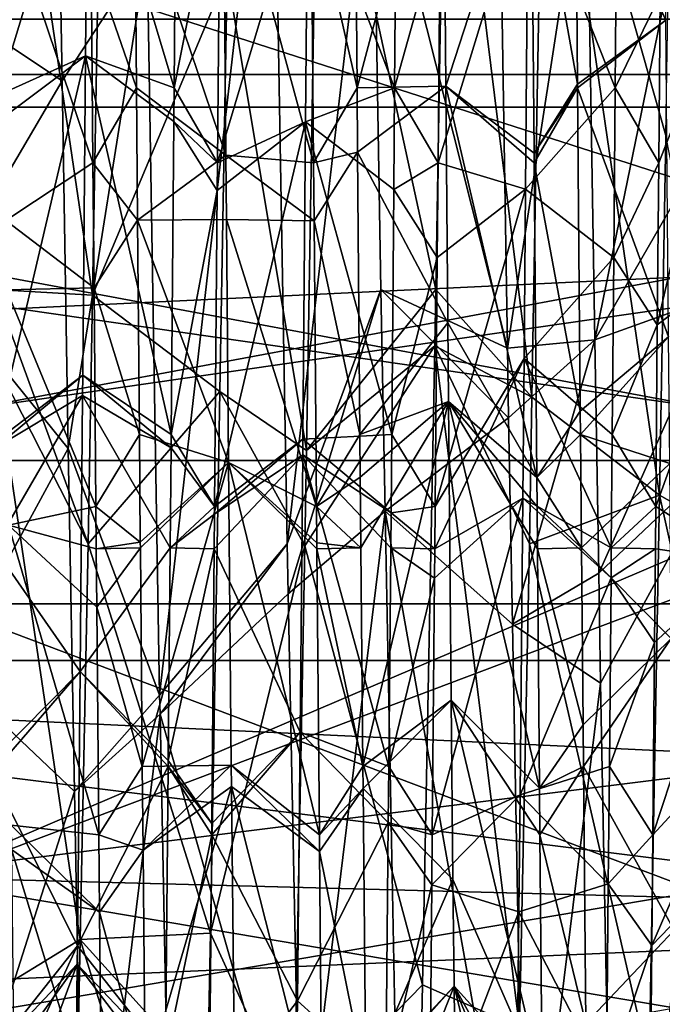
# Model space of a CAD drawing. Extents: x 0 to 200, y 18 to 95.
# Tile 82 of 256: x 72.37 to 73.83, y 40.99 to 43.23. Entities that reach past the tile are written whole.
import ezdxf

# ---------------------------------------------------------------- set-up
doc = ezdxf.new("R2010")
doc.units = 0

msp = doc.modelspace()

# ---------------------------------------------------------------- linework, layer by layer
for points in [[(68.999992, 47.227016, 262.75), (76.999992, 43.102016, 263.855286), (68.999992, 43.102016, 263.855286)], [(68.999992, 47.227016, 262.75), (76.999992, 47.227016, 262.75), (76.999992, 43.102016, 263.855286)], [(76.999992, 47.227016, 279.25), (68.999992, 47.227016, 279.25), (68.999992, 43.102016, 278.144714)], [(76.999992, 43.102016, 278.144714), (76.999992, 47.227016, 279.25), (68.999992, 43.102016, 278.144714)], [(117.93441, 44.638824, 282.572418), (34.840733, 44.638824, 282.572418), (35.839737, 42.227016, 281.573425)], [(116.93541, 42.227016, 281.573425), (117.93441, 44.638824, 282.572418), (35.839737, 42.227016, 281.573425)], [(54.159252, 44.638824, 263.253906), (99.614899, 42.227016, 264.25293), (53.160252, 42.227016, 264.25293)], [(54.159252, 44.638824, 263.253906), (98.615891, 44.638824, 263.253906), (99.614899, 42.227016, 264.25293)], [(74.999992, 44.326035, 260.762146), (69.499992, 44.268314, 260.509247), (74.999992, 42.497684, 261.179443)], [(69.499992, 44.268314, 281.490784), (74.999992, 44.326035, 281.237854), (74.999992, 42.497684, 280.820557)], [(76.999992, 43.027798, 263.898651), (69.199997, 44.271152, 263.297699), (69.199997, 43.027798, 263.898651)], [(76.999992, 44.271152, 263.297699), (69.199997, 44.271152, 263.297699), (76.999992, 43.027798, 263.898651)], [(69.199997, 44.271152, 278.702301), (76.999992, 44.271152, 278.702301), (69.199997, 43.027798, 278.101349)], [(76.999992, 44.271152, 278.702301), (76.999992, 43.027798, 278.101349), (69.199997, 43.027798, 278.101349)], [(74.999992, 42.497684, 261.179443), (69.499992, 44.268314, 260.509247), (69.499992, 40.148029, 262.711578)], [(69.499992, 44.268314, 281.490784), (74.999992, 42.497684, 280.820557), (69.499992, 40.148029, 279.288422)], [(66.999992, 44.077702, 257.358826), (96.55484, 44.0602, 257.40918), (66.999992, 39.196945, 259.53186)], [(122.799995, 41.532703, 283.789642), (66.999992, 44.077702, 284.641174), (66.999992, 39.196945, 282.468109)], [(122.799995, 44.077702, 284.641174), (66.999992, 44.077702, 284.641174), (122.799995, 41.532703, 283.789642)], [(96.55484, 44.0602, 257.40918), (96.95916, 42.839298, 257.705353), (66.999992, 39.196945, 259.53186)], [(59.583656, 43.985188, 34.50021), (77.999992, 43.96973, 34.450539), (59.218845, 42.56234, 34.943741)], [(59.579597, 43.985889, 57.495403), (59.257336, 42.675552, 57.10334), (77.999992, 39.43364, 55.12487)], [(77.999992, 43.96973, 57.549461), (59.579597, 43.985889, 57.495403), (77.999992, 39.43364, 55.12487)], [(59.218845, 42.56234, 34.943741), (77.999992, 43.96973, 34.450539), (77.999992, 39.43364, 36.87513)], [(72.335106, 43.948582, 36.625988), (72.31237, 42.614693, 37.127209), (72.534363, 42.601517, 37.19622)], [(72.557762, 43.937534, 36.590527), (72.335106, 43.948582, 36.625988), (72.534363, 42.601517, 37.19622)], [(72.839424, 43.329746, 36.256554), (72.557762, 43.937534, 36.590527), (72.534363, 42.601517, 37.19622)], [(72.658012, 43.382168, 55.714729), (72.94223, 43.937534, 55.409473), (72.686317, 41.694691, 54.927807)], [(72.94223, 43.937534, 55.409473), (72.975502, 42.037762, 54.548195), (72.686317, 41.694691, 54.927807)], [(72.94223, 43.937534, 55.409473), (73.16925, 43.692234, 55.277687), (72.975502, 42.037762, 54.548195)], [(73.335106, 43.948582, 36.625988), (73.045494, 43.843056, 36.111832), (73.31237, 42.614693, 37.127209)], [(73.335106, 43.948582, 36.625988), (73.31237, 42.614693, 37.127209), (73.530312, 42.370171, 37.301105)], [(73.557762, 43.937534, 36.590527), (73.335106, 43.948582, 36.625988), (73.530312, 42.370171, 37.301105)], [(73.557762, 43.937534, 36.590527), (73.530312, 42.370171, 37.301105), (73.818993, 42.148384, 36.894161)], [(73.833374, 42.963402, 36.411282), (73.557762, 43.937534, 36.590527), (73.818993, 42.148384, 36.894161)], [(73.847023, 43.820019, 36.141727), (73.557762, 43.937534, 36.590527), (73.833374, 42.963402, 36.411282)], [(73.045494, 43.843056, 36.111832), (72.839424, 43.329746, 36.256554), (73.019234, 42.249115, 36.783165)], [(73.31237, 42.614693, 37.127209), (73.045494, 43.843056, 36.111832), (73.019234, 42.249115, 36.783165)], [(73.653625, 43.645508, 55.835201), (73.943733, 43.824142, 55.331963), (73.672791, 42.500629, 55.30265)], [(73.943733, 43.824142, 55.331963), (73.957649, 42.995399, 55.055859), (73.672791, 42.500629, 55.30265)], [(73.328766, 43.805794, 55.551941), (73.12883, 43.672779, 55.872681), (73.133698, 43.072018, 55.642925)], [(73.334999, 43.075607, 55.237614), (73.328766, 43.805794, 55.551941), (73.133698, 43.072018, 55.642925)], [(73.528824, 43.67091, 55.877651), (73.328766, 43.805794, 55.551941), (73.334999, 43.075607, 55.237614)], [(72.523376, 43.725601, 36.469166), (72.518372, 43.144226, 36.732521), (72.318802, 43.054138, 36.364799)], [(72.32383, 43.672646, 36.126942), (72.523376, 43.725601, 36.469166), (72.318802, 43.054138, 36.364799)], [(72.518372, 43.144226, 36.732521), (72.523376, 43.725601, 36.469166), (72.718948, 43.072018, 36.357075)], [(72.523376, 43.725601, 36.469166), (72.723831, 43.672779, 36.127323), (72.718948, 43.072018, 36.357075)], [(73.16925, 43.692234, 55.277687), (73.187614, 42.614693, 54.872791), (72.975502, 42.037762, 54.548195)], [(73.16925, 43.692234, 55.277687), (73.457924, 43.50951, 55.76178), (73.474785, 42.481655, 55.341679)], [(73.187614, 42.614693, 54.872791), (73.16925, 43.692234, 55.277687), (73.474785, 42.481655, 55.341679)], [(72.723831, 43.672779, 36.127323), (72.823242, 43.599461, 36.151134), (72.718948, 43.072018, 36.357075)], [(73.12883, 43.672779, 55.872681), (73.029999, 43.52813, 55.820126), (73.133698, 43.072018, 55.642925)], [(73.528824, 43.67091, 55.877651), (73.334999, 43.075607, 55.237614), (73.534935, 42.923691, 55.576607)], [(73.62883, 43.672779, 55.872681), (73.528824, 43.67091, 55.877651), (73.633644, 43.079849, 55.64592)], [(73.633644, 43.079849, 55.64592), (73.528824, 43.67091, 55.877651), (73.534935, 42.923691, 55.576607)], [(73.833702, 43.225262, 55.309635), (73.62883, 43.672779, 55.872681), (73.633644, 43.079849, 55.64592)], [(73.830788, 43.56044, 55.468582), (73.62883, 43.672779, 55.872681), (73.833702, 43.225262, 55.309635)], [(72.830055, 43.657158, 55.478653), (72.629997, 43.528954, 55.817673), (72.836296, 42.919094, 55.182976)], [(73.029999, 43.52813, 55.820126), (72.830055, 43.657158, 55.478653), (73.03511, 42.901848, 55.567806)], [(72.830055, 43.657158, 55.478653), (72.836296, 42.919094, 55.182976), (73.03511, 42.901848, 55.567806)], [(73.457924, 43.50951, 55.76178), (73.653625, 43.645508, 55.835201), (73.474785, 42.481655, 55.341679)], [(73.653625, 43.645508, 55.835201), (73.672791, 42.500629, 55.30265), (73.474785, 42.481655, 55.341679)], [(72.718948, 43.072018, 36.357075), (72.823242, 43.599461, 36.151134), (72.817543, 42.901848, 36.432194)], [(72.823242, 43.599461, 36.151134), (73.022209, 43.586021, 36.521675), (72.817543, 42.901848, 36.432194)], [(73.022209, 43.586021, 36.521675), (73.223244, 43.6008, 36.15485), (73.218948, 43.072018, 36.357075)], [(73.223244, 43.6008, 36.15485), (73.321945, 43.441044, 36.214958), (73.218948, 43.072018, 36.357075)], [(73.022209, 43.586021, 36.521675), (73.017075, 42.994217, 36.800446), (72.817543, 42.901848, 36.432194)], [(73.022209, 43.586021, 36.521675), (73.218948, 43.072018, 36.357075), (73.017075, 42.994217, 36.800446)], [(73.317543, 42.901848, 36.432194), (73.522018, 43.569515, 36.545212), (73.515778, 42.842171, 36.866467)], [(73.321945, 43.441044, 36.214958), (73.522018, 43.569515, 36.545212), (73.317543, 42.901848, 36.432194)], [(73.522018, 43.569515, 36.545212), (73.718948, 43.072018, 36.357075), (73.515778, 42.842171, 36.866467)], [(73.522018, 43.569515, 36.545212), (73.721947, 43.441238, 36.21587), (73.718948, 43.072018, 36.357075)], [(72.629997, 43.528954, 55.817673), (72.531288, 43.369766, 55.756325), (72.633698, 43.072018, 55.642925)], [(72.629997, 43.528954, 55.817673), (72.633698, 43.072018, 55.642925), (72.836296, 42.919094, 55.182976)], [(73.133698, 43.072018, 55.642925), (73.029999, 43.52813, 55.820126), (73.03511, 42.901848, 55.567806)], [(72.53511, 42.901848, 55.567806), (72.331352, 43.503471, 55.419449), (72.337593, 42.770607, 55.111191)], [(72.531288, 43.369766, 55.756325), (72.331352, 43.503471, 55.419449), (72.53511, 42.901848, 55.567806)], [(91.499992, 40.731827, 267.25), (33.5, 43.477016, 264.504822), (33.5, 40.731827, 267.25)], [(91.499992, 43.477016, 264.504822), (33.5, 43.477016, 264.504822), (91.499992, 40.731827, 267.25)], [(91.499992, 43.477016, 277.495178), (91.499992, 40.731827, 274.75), (33.5, 40.731827, 274.75)], [(33.5, 43.477016, 277.495178), (91.499992, 43.477016, 277.495178), (33.5, 40.731827, 274.75)], [(73.218948, 43.072018, 36.357075), (73.321945, 43.441044, 36.214958), (73.317543, 42.901848, 36.432194)], [(73.721947, 43.441238, 36.21587), (73.820648, 43.282619, 36.278786), (73.718948, 43.072018, 36.357075)], [(74.020721, 43.419758, 36.616344), (74.014488, 42.684875, 36.918907), (73.814423, 42.534023, 36.617249)], [(73.817543, 42.901848, 36.432194), (74.020721, 43.419758, 36.616344), (73.814423, 42.534023, 36.617249)], [(73.820648, 43.282619, 36.278786), (74.020721, 43.419758, 36.616344), (73.817543, 42.901848, 36.432194)], [(72.17627, 43.280308, 55.122902), (72.460037, 43.38847, 55.691128), (72.464966, 43.087414, 55.571537)], [(72.460037, 43.38847, 55.691128), (72.658012, 43.382168, 55.714729), (72.464966, 43.087414, 55.571537)], [(72.464966, 43.087414, 55.571537), (72.658012, 43.382168, 55.714729), (72.478607, 42.253685, 55.240345)], [(72.478607, 42.253685, 55.240345), (72.658012, 43.382168, 55.714729), (72.686317, 41.694691, 54.927807)], [(72.633698, 43.072018, 55.642925), (72.531288, 43.369766, 55.756325), (72.53511, 42.901848, 55.567806)], [(72.839424, 43.329746, 36.256554), (72.534363, 42.601517, 37.19622), (72.823059, 42.383179, 36.771637)], [(72.839424, 43.329746, 36.256554), (72.823059, 42.383179, 36.771637), (73.019234, 42.249115, 36.783165)], [(72.17627, 43.280308, 55.122902), (72.464966, 43.087414, 55.571537), (72.187614, 42.614693, 54.872791)], [(73.718948, 43.072018, 36.357075), (73.820648, 43.282619, 36.278786), (73.817543, 42.901848, 36.432194)], [(69.199997, 43.227016, 261.369995), (76.999992, 41.7733, 262.112152), (69.199997, 41.7733, 262.112152)], [(69.199997, 43.227016, 261.369995), (76.999992, 43.227016, 261.369995), (76.999992, 41.7733, 262.112152)], [(76.999992, 41.7733, 279.887848), (76.999992, 43.227016, 280.630005), (69.199997, 41.7733, 279.887848)], [(76.999992, 43.227016, 280.630005), (69.199997, 43.227016, 280.630005), (69.199997, 41.7733, 279.887848)], [(73.833702, 43.225262, 55.309635), (73.633644, 43.079849, 55.64592), (73.633698, 43.072018, 55.642925)], [(73.833702, 43.225262, 55.309635), (73.633698, 43.072018, 55.642925), (73.839943, 42.506767, 54.968925)], [(72.518372, 43.144226, 36.732521), (72.512138, 42.420208, 37.060497), (72.312187, 42.268398, 36.744617)], [(72.318298, 42.994675, 36.393543), (72.518372, 43.144226, 36.732521), (72.312187, 42.268398, 36.744617)], [(72.318802, 43.054138, 36.364799), (72.518372, 43.144226, 36.732521), (72.318298, 42.994675, 36.393543)], [(72.512138, 42.420208, 37.060497), (72.518372, 43.144226, 36.732521), (72.712334, 42.285576, 36.735435)], [(72.518372, 43.144226, 36.732521), (72.7183, 42.994965, 36.394146), (72.712334, 42.285576, 36.735435)], [(72.518372, 43.144226, 36.732521), (72.718948, 43.072018, 36.357075), (72.7183, 42.994965, 36.394146)], [(68.999992, 43.102016, 263.855286), (76.999992, 40.082306, 266.875), (68.999992, 40.082306, 266.875)], [(68.999992, 43.102016, 263.855286), (76.999992, 43.102016, 263.855286), (76.999992, 40.082306, 266.875)], [(76.999992, 43.102016, 278.144714), (68.999992, 43.102016, 278.144714), (68.999992, 40.082306, 275.125)], [(76.999992, 40.082306, 275.125), (76.999992, 43.102016, 278.144714), (68.999992, 40.082306, 275.125)], [(72.187614, 42.614693, 54.872791), (72.464966, 43.087414, 55.571537), (72.478607, 42.253685, 55.240345)], [(72.633698, 43.072018, 55.642925), (72.53511, 42.901848, 55.567806), (72.636223, 42.771835, 55.498505)], [(72.836296, 42.919094, 55.182976), (72.633698, 43.072018, 55.642925), (72.636223, 42.771835, 55.498505)], [(72.7183, 42.994965, 36.394146), (72.718948, 43.072018, 36.357075), (72.817543, 42.901848, 36.432194)], [(73.017075, 42.994217, 36.800446), (73.218948, 43.072018, 36.357075), (73.217003, 42.841179, 36.468132)], [(73.134926, 42.925716, 55.57254), (73.133698, 43.072018, 55.642925), (73.03511, 42.901848, 55.567806)], [(73.334999, 43.075607, 55.237614), (73.133698, 43.072018, 55.642925), (73.134926, 42.925716, 55.57254)], [(73.334999, 43.075607, 55.237614), (73.134926, 42.925716, 55.57254), (73.339592, 42.538494, 55.006405)], [(73.218948, 43.072018, 36.357075), (73.317543, 42.901848, 36.432194), (73.217003, 42.841179, 36.468132)], [(73.334999, 43.075607, 55.237614), (73.339592, 42.538494, 55.006405), (73.541168, 42.188339, 55.208836)], [(73.535118, 42.901848, 55.567806), (73.334999, 43.075607, 55.237614), (73.541168, 42.188339, 55.208836)], [(73.534935, 42.923691, 55.576607), (73.334999, 43.075607, 55.237614), (73.535118, 42.901848, 55.567806)], [(73.515778, 42.842171, 36.866467), (73.718948, 43.072018, 36.357075), (73.715714, 42.68729, 36.542168)], [(73.633698, 43.072018, 55.642925), (73.633644, 43.079849, 55.64592), (73.534935, 42.923691, 55.576607)], [(73.633698, 43.072018, 55.642925), (73.534935, 42.923691, 55.576607), (73.535118, 42.901848, 55.567806)], [(73.633698, 43.072018, 55.642925), (73.535118, 42.901848, 55.567806), (73.63987, 42.338558, 55.290058)], [(73.839943, 42.506767, 54.968925), (73.633698, 43.072018, 55.642925), (73.63987, 42.338558, 55.290058)], [(73.718948, 43.072018, 36.357075), (73.817543, 42.901848, 36.432194), (73.715714, 42.68729, 36.542168)], [(76.999992, 41.9021, 264.698578), (69.199997, 43.027798, 263.898651), (69.199997, 41.9021, 264.698578)], [(76.999992, 43.027798, 263.898651), (69.199997, 43.027798, 263.898651), (76.999992, 41.9021, 264.698578)], [(69.199997, 43.027798, 278.101349), (76.999992, 43.027798, 278.101349), (69.199997, 41.9021, 277.301422)], [(76.999992, 43.027798, 278.101349), (76.999992, 41.9021, 277.301422), (69.199997, 41.9021, 277.301422)], [(72.7183, 42.994965, 36.394146), (72.817009, 42.839123, 36.463753), (72.712334, 42.285576, 36.735435)], [(72.7183, 42.994965, 36.394146), (72.817543, 42.901848, 36.432194), (72.817009, 42.839123, 36.463753)], [(73.957649, 42.995399, 55.055859), (73.964966, 42.605274, 54.813507), (73.672791, 42.500629, 55.30265)], [(72.817009, 42.839123, 36.463753), (73.017075, 42.994217, 36.800446), (72.810928, 42.122231, 36.824425)], [(73.017075, 42.994217, 36.800446), (73.010841, 42.275143, 37.139168), (72.810928, 42.122231, 36.824425)], [(72.817543, 42.901848, 36.432194), (73.017075, 42.994217, 36.800446), (72.817009, 42.839123, 36.463753)], [(73.017075, 42.994217, 36.800446), (73.212334, 42.285576, 36.735435), (73.010841, 42.275143, 37.139168)], [(73.017075, 42.994217, 36.800446), (73.217003, 42.841179, 36.468132), (73.212334, 42.285576, 36.735435)], [(73.833374, 42.963402, 36.411282), (73.818993, 42.148384, 36.894161), (74.015724, 42.0368, 36.869923)], [(72.837532, 42.77335, 55.124588), (72.836296, 42.919094, 55.182976), (72.636223, 42.771835, 55.498505)], [(73.03511, 42.901848, 55.567806), (72.836296, 42.919094, 55.182976), (73.036224, 42.770405, 55.501678)], [(72.836296, 42.919094, 55.182976), (72.837532, 42.77335, 55.124588), (73.036224, 42.770405, 55.501678)], [(73.134926, 42.925716, 55.57254), (73.03511, 42.901848, 55.567806), (73.036224, 42.770405, 55.501678)], [(73.134926, 42.925716, 55.57254), (73.036224, 42.770405, 55.501678), (73.140312, 42.285576, 55.264565)], [(73.339592, 42.538494, 55.006405), (73.134926, 42.925716, 55.57254), (73.140312, 42.285576, 55.264565)], [(72.53511, 42.901848, 55.567806), (72.337593, 42.770607, 55.111191), (72.537521, 42.617954, 55.424976)], [(72.636223, 42.771835, 55.498505), (72.53511, 42.901848, 55.567806), (72.537521, 42.617954, 55.424976)], [(73.217003, 42.841179, 36.468132), (73.317543, 42.901848, 36.432194), (73.31572, 42.686623, 36.540478)], [(73.317543, 42.901848, 36.432194), (73.515778, 42.842171, 36.866467), (73.31572, 42.686623, 36.540478)], [(73.63987, 42.338558, 55.290058), (73.535118, 42.901848, 55.567806), (73.541168, 42.188339, 55.208836)], [(73.715714, 42.68729, 36.542168), (73.817543, 42.901848, 36.432194), (73.814423, 42.534023, 36.617249)], [(96.95916, 42.839298, 257.705353), (97.955971, 41.16729, 258.409363), (66.999992, 39.196945, 259.53186)], [(72.712334, 42.285576, 36.735435), (72.817009, 42.839123, 36.463753), (72.810928, 42.122231, 36.824425)], [(73.217003, 42.841179, 36.468132), (73.31572, 42.686623, 36.540478), (73.212334, 42.285576, 36.735435)], [(73.515778, 42.842171, 36.866467), (73.512489, 42.458237, 37.036045), (73.310928, 42.122231, 36.824425)], [(73.31572, 42.686623, 36.540478), (73.515778, 42.842171, 36.866467), (73.310928, 42.122231, 36.824425)], [(73.515778, 42.842171, 36.866467), (73.715714, 42.68729, 36.542168), (73.512489, 42.458237, 37.036045)], [(72.636223, 42.771835, 55.498505), (72.537521, 42.617954, 55.424976), (72.640312, 42.285576, 55.264565)], [(72.837532, 42.77335, 55.124588), (72.636223, 42.771835, 55.498505), (72.842529, 42.222553, 54.803844)], [(72.636223, 42.771835, 55.498505), (72.640312, 42.285576, 55.264565), (72.842529, 42.222553, 54.803844)], [(73.036224, 42.770405, 55.501678), (72.837532, 42.77335, 55.124588), (73.041733, 42.122231, 55.175575)], [(72.837532, 42.77335, 55.124588), (72.842529, 42.222553, 54.803844), (73.041733, 42.122231, 55.175575)], [(72.537521, 42.617954, 55.424976), (72.337593, 42.770607, 55.111191), (72.338921, 42.613968, 55.045307)], [(73.140312, 42.285576, 55.264565), (73.036224, 42.770405, 55.501678), (73.041733, 42.122231, 55.175575)], [(73.212334, 42.285576, 36.735435), (73.31572, 42.686623, 36.540478), (73.310928, 42.122231, 36.824425)], [(73.512489, 42.458237, 37.036045), (73.715714, 42.68729, 36.542168), (73.712334, 42.285576, 36.735435)], [(73.715714, 42.68729, 36.542168), (73.814423, 42.534023, 36.617249), (73.712334, 42.285576, 36.735435)], [(73.810928, 42.122231, 36.824425), (74.014488, 42.684875, 36.918907), (74.008247, 41.997402, 37.31805)], [(73.814423, 42.534023, 36.617249), (74.014488, 42.684875, 36.918907), (73.810928, 42.122231, 36.824425)], [(59.257336, 42.675552, 57.10334), (58.547295, 41.01796, 56.215294), (77.999992, 39.43364, 55.12487)], [(72.537521, 42.617954, 55.424976), (72.338921, 42.613968, 55.045307), (72.541725, 42.122231, 55.175575)], [(72.640312, 42.285576, 55.264565), (72.537521, 42.617954, 55.424976), (72.541725, 42.122231, 55.175575)], [(72.187614, 42.614693, 54.872791), (72.478607, 42.253685, 55.240345), (72.204323, 41.750118, 54.28215)], [(72.31237, 42.614693, 37.127209), (72.309349, 42.458248, 37.234081), (72.52449, 42.037762, 37.451805)], [(72.534363, 42.601517, 37.19622), (72.31237, 42.614693, 37.127209), (72.52449, 42.037762, 37.451805)], [(72.541725, 42.122231, 55.175575), (72.338921, 42.613968, 55.045307), (72.343819, 42.079998, 54.72163)], [(72.823059, 42.383179, 36.771637), (72.534363, 42.601517, 37.19622), (72.52449, 42.037762, 37.451805)], [(72.975502, 42.037762, 54.548195), (73.187614, 42.614693, 54.872791), (72.977798, 41.924599, 54.459366)], [(73.187614, 42.614693, 54.872791), (73.197319, 42.112194, 54.529507), (72.977798, 41.924599, 54.459366)], [(73.309898, 42.486687, 37.214653), (73.31237, 42.614693, 37.127209), (73.019234, 42.249115, 36.783165)], [(73.187614, 42.614693, 54.872791), (73.477386, 42.323215, 55.27692), (73.197319, 42.112194, 54.529507)], [(73.187614, 42.614693, 54.872791), (73.474785, 42.481655, 55.341679), (73.477386, 42.323215, 55.27692)], [(73.31237, 42.614693, 37.127209), (73.309898, 42.486687, 37.214653), (73.530312, 42.370171, 37.301105)], [(73.672791, 42.500629, 55.30265), (73.964966, 42.605274, 54.813507), (73.681656, 41.971424, 55.056484)], [(73.964966, 42.605274, 54.813507), (73.971695, 42.246769, 54.590801), (73.681656, 41.971424, 55.056484)], [(58.550865, 41.033443, 35.780529), (59.212654, 42.548164, 34.951504), (77.999992, 39.43364, 36.87513)], [(59.212654, 42.548164, 34.951504), (59.218845, 42.56234, 34.943741), (77.999992, 39.43364, 36.87513)], [(73.341232, 42.360233, 54.896313), (73.339592, 42.538494, 55.006405), (73.140312, 42.285576, 55.264565)], [(73.339592, 42.538494, 55.006405), (73.341232, 42.360233, 54.896313), (73.541168, 42.188339, 55.208836)], [(73.712334, 42.285576, 36.735435), (73.814423, 42.534023, 36.617249), (73.810928, 42.122231, 36.824425)], [(73.839943, 42.506767, 54.968925), (73.63987, 42.338558, 55.290058), (73.64032, 42.285576, 55.264565)], [(73.839943, 42.506767, 54.968925), (73.64032, 42.285576, 55.264565), (73.842438, 42.219582, 54.832745)], [(74.999992, 40.314575, 262.92041), (74.999992, 42.497684, 261.179443), (69.499992, 40.148029, 262.711578)], [(74.999992, 42.497684, 280.820557), (74.999992, 40.314575, 279.07959), (69.499992, 40.148029, 279.288422)], [(73.309898, 42.486687, 37.214653), (73.015678, 42.03294, 36.87421), (73.281914, 41.038097, 38.204273)], [(73.309898, 42.486687, 37.214653), (73.019234, 42.249115, 36.783165), (73.015678, 42.03294, 36.87421)], [(73.309898, 42.486687, 37.214653), (73.281914, 41.038097, 38.204273), (73.502243, 40.941174, 38.312569)], [(73.524483, 42.037762, 37.451805), (73.309898, 42.486687, 37.214653), (73.502243, 40.941174, 38.312569)], [(73.530312, 42.370171, 37.301105), (73.309898, 42.486687, 37.214653), (73.524483, 42.037762, 37.451805)], [(73.474785, 42.481655, 55.341679), (73.672791, 42.500629, 55.30265), (73.477386, 42.323215, 55.27692)], [(73.477386, 42.323215, 55.27692), (73.672791, 42.500629, 55.30265), (73.485992, 41.855976, 54.956444)], [(73.672791, 42.500629, 55.30265), (73.681656, 41.971424, 55.056484), (73.485992, 41.855976, 54.956444)], [(72.506287, 41.140511, 38.156101), (72.309349, 42.458248, 37.234081), (72.281242, 41.003365, 38.228001)], [(72.52449, 42.037762, 37.451805), (72.309349, 42.458248, 37.234081), (72.506287, 41.140511, 38.156101)], [(73.512489, 42.458237, 37.036045), (73.509552, 42.141338, 37.2356), (73.310074, 42.026817, 36.882828)], [(73.310928, 42.122231, 36.824425), (73.512489, 42.458237, 37.036045), (73.310074, 42.026817, 36.882828)], [(73.509552, 42.141338, 37.2356), (73.512489, 42.458237, 37.036045), (73.710075, 42.028831, 36.886402)], [(73.512489, 42.458237, 37.036045), (73.712334, 42.285576, 36.735435), (73.710075, 42.028831, 36.886402)], [(72.512138, 42.420208, 37.060497), (72.511734, 42.373882, 37.081482), (72.312065, 42.25494, 36.752563)], [(72.312187, 42.268398, 36.744617), (72.512138, 42.420208, 37.060497), (72.312065, 42.25494, 36.752563)], [(72.511734, 42.373882, 37.081482), (72.512138, 42.420208, 37.060497), (72.712074, 42.255329, 36.75322)], [(72.512138, 42.420208, 37.060497), (72.712334, 42.285576, 36.735435), (72.712074, 42.255329, 36.75322)], [(72.310074, 42.028706, 36.886158), (72.511734, 42.373882, 37.081482), (72.505898, 41.748241, 37.483711)], [(72.312065, 42.25494, 36.752563), (72.511734, 42.373882, 37.081482), (72.310074, 42.028706, 36.886158)], [(72.511734, 42.373882, 37.081482), (72.710075, 42.028831, 36.886402), (72.505898, 41.748241, 37.483711)], [(72.511734, 42.373882, 37.081482), (72.712074, 42.255329, 36.75322), (72.710075, 42.028831, 36.886402)], [(72.823059, 42.383179, 36.771637), (72.52449, 42.037762, 37.451805), (72.801819, 41.154873, 37.440025)], [(73.015678, 42.03294, 36.87421), (72.823059, 42.383179, 36.771637), (72.801819, 41.154873, 37.440025)], [(73.019234, 42.249115, 36.783165), (72.823059, 42.383179, 36.771637), (73.015678, 42.03294, 36.87421)], [(73.818993, 42.148384, 36.894161), (73.530312, 42.370171, 37.301105), (73.524483, 42.037762, 37.451805)], [(73.341232, 42.360233, 54.896313), (73.140312, 42.285576, 55.264565), (73.141167, 42.189129, 55.207855)], [(73.341232, 42.360233, 54.896313), (73.141167, 42.189129, 55.207855), (73.14257, 42.028831, 55.113598)], [(73.341232, 42.360233, 54.896313), (73.14257, 42.028831, 55.113598), (73.146935, 41.533268, 54.822205)], [(73.347473, 41.683731, 54.478512), (73.341232, 42.360233, 54.896313), (73.146935, 41.533268, 54.822205)], [(73.341232, 42.360233, 54.896313), (73.347473, 41.683731, 54.478512), (73.547401, 41.484001, 54.784912)], [(73.542572, 42.026817, 55.117172), (73.341232, 42.360233, 54.896313), (73.547401, 41.484001, 54.784912)], [(73.541733, 42.122231, 55.175575), (73.341232, 42.360233, 54.896313), (73.542572, 42.026817, 55.117172)], [(73.541168, 42.188339, 55.208836), (73.341232, 42.360233, 54.896313), (73.541733, 42.122231, 55.175575)], [(73.64032, 42.285576, 55.264565), (73.63987, 42.338558, 55.290058), (73.541168, 42.188339, 55.208836)], [(73.197319, 42.112194, 54.529507), (73.477386, 42.323215, 55.27692), (73.485992, 41.855976, 54.956444)], [(72.640312, 42.285576, 55.264565), (72.541725, 42.122231, 55.175575), (72.642464, 42.041904, 55.121284)], [(72.842529, 42.222553, 54.803844), (72.640312, 42.285576, 55.264565), (72.642464, 42.041904, 55.121284)], [(72.712074, 42.255329, 36.75322), (72.712334, 42.285576, 36.735435), (72.810928, 42.122231, 36.824425)], [(73.010841, 42.275143, 37.139168), (73.212334, 42.285576, 36.735435), (73.210777, 42.108196, 36.839737)], [(73.141167, 42.189129, 55.207855), (73.140312, 42.285576, 55.264565), (73.041733, 42.122231, 55.175575)], [(73.212334, 42.285576, 36.735435), (73.310928, 42.122231, 36.824425), (73.210777, 42.108196, 36.839737)], [(73.64032, 42.285576, 55.264565), (73.541168, 42.188339, 55.208836), (73.64257, 42.028831, 55.113598)], [(73.842438, 42.219582, 54.832745), (73.64032, 42.285576, 55.264565), (73.64257, 42.028831, 55.113598)], [(73.712334, 42.285576, 36.735435), (73.810928, 42.122231, 36.824425), (73.710075, 42.028831, 36.886402)], [(72.810928, 42.122231, 36.824425), (73.010841, 42.275143, 37.139168), (72.810776, 42.105297, 36.834789)], [(73.010841, 42.275143, 37.139168), (73.010536, 42.239479, 37.155968), (72.810776, 42.105297, 36.834789)], [(73.010536, 42.239479, 37.155968), (73.010841, 42.275143, 37.139168), (73.210777, 42.108196, 36.839737)], [(72.204323, 41.750118, 54.28215), (72.478607, 42.253685, 55.240345), (72.493004, 41.476223, 54.697487)], [(72.478607, 42.253685, 55.240345), (72.686317, 41.694691, 54.927807), (72.493004, 41.476223, 54.697487)], [(72.712074, 42.255329, 36.75322), (72.810928, 42.122231, 36.824425), (72.710075, 42.028831, 36.886402)], [(72.810074, 42.026817, 36.882828), (73.010536, 42.239479, 37.155968), (73.004608, 41.610508, 37.573975)], [(72.810776, 42.105297, 36.834789), (73.010536, 42.239479, 37.155968), (72.810074, 42.026817, 36.882828)], [(73.004608, 41.610508, 37.573975), (73.010536, 42.239479, 37.155968), (73.205719, 41.533268, 37.177799)], [(73.010536, 42.239479, 37.155968), (73.210075, 42.028831, 36.886402), (73.205719, 41.533268, 37.177799)], [(73.010536, 42.239479, 37.155968), (73.210777, 42.108196, 36.839737), (73.210075, 42.028831, 36.886402)], [(73.681656, 41.971424, 55.056484), (73.971695, 42.246769, 54.590801), (73.685829, 41.721752, 54.940346)], [(73.685829, 41.721752, 54.940346), (73.971695, 42.246769, 54.590801), (73.723015, 39.79995, 53.426788)], [(73.971695, 42.246769, 54.590801), (73.995987, 40.952225, 53.78661), (73.723015, 39.79995, 53.426788)], [(115.346222, 40.155949, 279.984253), (35.839737, 42.227016, 281.573425), (37.428932, 40.155949, 279.984253)], [(116.93541, 42.227016, 281.573425), (35.839737, 42.227016, 281.573425), (115.346222, 40.155949, 279.984253)], [(99.614899, 42.227016, 264.25293), (101.204079, 40.155949, 265.842102), (51.571064, 40.155949, 265.842102)], [(53.160252, 42.227016, 264.25293), (99.614899, 42.227016, 264.25293), (51.571064, 40.155949, 265.842102)], [(72.842529, 42.222553, 54.803844), (72.642464, 42.041904, 55.121284), (72.64257, 42.028831, 55.113598)], [(72.842529, 42.222553, 54.803844), (72.64257, 42.028831, 55.113598), (72.646935, 41.533268, 54.822205)], [(72.848763, 41.535698, 54.403866), (72.842529, 42.222553, 54.803844), (72.646935, 41.533268, 54.822205)], [(72.842529, 42.222553, 54.803844), (72.848763, 41.535698, 54.403866), (73.048347, 41.37788, 54.719955)], [(73.04258, 42.026817, 55.117172), (72.842529, 42.222553, 54.803844), (73.048347, 41.37788, 54.719955)], [(73.042458, 42.039745, 55.125084), (72.842529, 42.222553, 54.803844), (73.04258, 42.026817, 55.117172)], [(73.041733, 42.122231, 55.175575), (72.842529, 42.222553, 54.803844), (73.042458, 42.039745, 55.125084)], [(73.842438, 42.219582, 54.832745), (73.64257, 42.028831, 55.113598), (73.846169, 41.82336, 54.568199)], [(73.141167, 42.189129, 55.207855), (73.041733, 42.122231, 55.175575), (73.14257, 42.028831, 55.113598)], [(73.541168, 42.188339, 55.208836), (73.541733, 42.122231, 55.175575), (73.64257, 42.028831, 55.113598)], [(73.818993, 42.148384, 36.894161), (73.524483, 42.037762, 37.451805), (73.796196, 40.857124, 37.659203)], [(74.002312, 41.325615, 37.393574), (73.818993, 42.148384, 36.894161), (73.796196, 40.857124, 37.659203)], [(74.015724, 42.0368, 36.869923), (73.818993, 42.148384, 36.894161), (74.002312, 41.325615, 37.393574)], [(73.509552, 42.141338, 37.2356), (73.503311, 41.468422, 37.65934), (73.304314, 41.37788, 37.280045)], [(73.309479, 41.959743, 36.923885), (73.509552, 42.141338, 37.2356), (73.304314, 41.37788, 37.280045)], [(73.310074, 42.026817, 36.882828), (73.509552, 42.141338, 37.2356), (73.309479, 41.959743, 36.923885)], [(73.509552, 42.141338, 37.2356), (73.70948, 41.961025, 36.926273), (73.503311, 41.468422, 37.65934)], [(73.509552, 42.141338, 37.2356), (73.710075, 42.028831, 36.886402), (73.70948, 41.961025, 36.926273)], [(72.541725, 42.122231, 55.175575), (72.343819, 42.079998, 54.72163), (72.54258, 42.026817, 55.117172)], [(72.642464, 42.041904, 55.121284), (72.541725, 42.122231, 55.175575), (72.54258, 42.026817, 55.117172)], [(72.810928, 42.122231, 36.824425), (72.810776, 42.105297, 36.834789), (72.710075, 42.028831, 36.886402)], [(72.710075, 42.028831, 36.886402), (72.810776, 42.105297, 36.834789), (72.810074, 42.026817, 36.882828)], [(72.977798, 41.924599, 54.459366), (73.197319, 42.112194, 54.529507), (73.005844, 40.541729, 53.373886)], [(73.197319, 42.112194, 54.529507), (73.225433, 40.65749, 53.535709), (73.005844, 40.541729, 53.373886)], [(73.041733, 42.122231, 55.175575), (73.042458, 42.039745, 55.125084), (73.14257, 42.028831, 55.113598)], [(73.197319, 42.112194, 54.529507), (73.485992, 41.855976, 54.956444), (73.514076, 40.330948, 53.910431)], [(73.225433, 40.65749, 53.535709), (73.197319, 42.112194, 54.529507), (73.514076, 40.330948, 53.910431)], [(73.210075, 42.028831, 36.886402), (73.210777, 42.108196, 36.839737), (73.310074, 42.026817, 36.882828)], [(73.210777, 42.108196, 36.839737), (73.310928, 42.122231, 36.824425), (73.310074, 42.026817, 36.882828)], [(73.64257, 42.028831, 55.113598), (73.541733, 42.122231, 55.175575), (73.542572, 42.026817, 55.117172)], [(73.710075, 42.028831, 36.886402), (73.810928, 42.122231, 36.824425), (73.810081, 42.026817, 36.882828)], [(73.810081, 42.026817, 36.882828), (73.810928, 42.122231, 36.824425), (74.008247, 41.997402, 37.31805)], [(72.543755, 41.894234, 55.036015), (72.343819, 42.079998, 54.72163), (72.548347, 41.37788, 54.719955)], [(72.343819, 42.079998, 54.72163), (72.350052, 41.40023, 54.309582), (72.548347, 41.37788, 54.719955)], [(72.54258, 42.026817, 55.117172), (72.343819, 42.079998, 54.72163), (72.543755, 41.894234, 55.036015)], [(72.801819, 41.154873, 37.440025), (72.52449, 42.037762, 37.451805), (72.506287, 41.140511, 38.156101)], [(72.64257, 42.028831, 55.113598), (72.642464, 42.041904, 55.121284), (72.54258, 42.026817, 55.117172)], [(72.686317, 41.694691, 54.927807), (72.975502, 42.037762, 54.548195), (72.687157, 41.651276, 54.893112)], [(72.975502, 42.037762, 54.548195), (72.977798, 41.924599, 54.459366), (72.687157, 41.651276, 54.893112)], [(73.14257, 42.028831, 55.113598), (73.042458, 42.039745, 55.125084), (73.04258, 42.026817, 55.117172)], [(73.524483, 42.037762, 37.451805), (73.502243, 40.941174, 38.312569), (73.796196, 40.857124, 37.659203)], [(72.310074, 42.028706, 36.886158), (72.505898, 41.748241, 37.483711), (72.30584, 41.546829, 37.170708)], [(72.505898, 41.748241, 37.483711), (72.710075, 42.028831, 36.886402), (72.705833, 41.546444, 37.170052)], [(72.64257, 42.028831, 55.113598), (72.54258, 42.026817, 55.117172), (72.543755, 41.894234, 55.036015)], [(72.64257, 42.028831, 55.113598), (72.543755, 41.894234, 55.036015), (72.646935, 41.533268, 54.822205)], [(72.710075, 42.028831, 36.886402), (72.810074, 42.026817, 36.882828), (72.705833, 41.546444, 37.170052)], [(72.705833, 41.546444, 37.170052), (72.810074, 42.026817, 36.882828), (72.804543, 41.403938, 37.264091)], [(73.015678, 42.03294, 36.87421), (72.801819, 41.154873, 37.440025), (72.991257, 40.739315, 37.826168)], [(72.810074, 42.026817, 36.882828), (73.004608, 41.610508, 37.573975), (72.804543, 41.403938, 37.264091)], [(73.281914, 41.038097, 38.204273), (73.015678, 42.03294, 36.87421), (72.991257, 40.739315, 37.826168)], [(73.14257, 42.028831, 55.113598), (73.04258, 42.026817, 55.117172), (73.146935, 41.533268, 54.822205)], [(73.146935, 41.533268, 54.822205), (73.04258, 42.026817, 55.117172), (73.048347, 41.37788, 54.719955)], [(73.210075, 42.028831, 36.886402), (73.309479, 41.959743, 36.923885), (73.205719, 41.533268, 37.177799)], [(73.210075, 42.028831, 36.886402), (73.310074, 42.026817, 36.882828), (73.309479, 41.959743, 36.923885)], [(73.64257, 42.028831, 55.113598), (73.542572, 42.026817, 55.117172), (73.646103, 41.627377, 54.877541)], [(73.646103, 41.627377, 54.877541), (73.542572, 42.026817, 55.117172), (73.547401, 41.484001, 54.784912)], [(73.846169, 41.82336, 54.568199), (73.64257, 42.028831, 55.113598), (73.646103, 41.627377, 54.877541)], [(73.710075, 42.028831, 36.886402), (73.810081, 42.026817, 36.882828), (73.70948, 41.961025, 36.926273)], [(73.70948, 41.961025, 36.926273), (73.810081, 42.026817, 36.882828), (73.808189, 41.814102, 37.013031)], [(73.810081, 42.026817, 36.882828), (74.008247, 41.997402, 37.31805), (73.808189, 41.814102, 37.013031)], [(74.008247, 41.997402, 37.31805), (74.004608, 41.595222, 37.551556), (73.804314, 41.37788, 37.280045)], [(73.808189, 41.814102, 37.013031), (74.008247, 41.997402, 37.31805), (73.804314, 41.37788, 37.280045)], [(73.485992, 41.855976, 54.956444), (73.681656, 41.971424, 55.056484), (73.685829, 41.721752, 54.940346)], [(73.205719, 41.533268, 37.177799), (73.309479, 41.959743, 36.923885), (73.304314, 41.37788, 37.280045)], [(73.70948, 41.961025, 36.926273), (73.705719, 41.533268, 37.177799), (73.503311, 41.468422, 37.65934)], [(73.70948, 41.961025, 36.926273), (73.808189, 41.814102, 37.013031), (73.705719, 41.533268, 37.177799)], [(72.687157, 41.651276, 54.893112), (72.977798, 41.924599, 54.459366), (73.005844, 40.541729, 53.373886)], [(76.999992, 40.925606, 265.675079), (69.199997, 41.9021, 264.698578), (69.199997, 40.925606, 265.675079)], [(76.999992, 41.9021, 264.698578), (69.199997, 41.9021, 264.698578), (76.999992, 40.925606, 265.675079)], [(69.199997, 41.9021, 277.301422), (76.999992, 41.9021, 277.301422), (69.199997, 40.925606, 276.324921)], [(76.999992, 41.9021, 277.301422), (76.999992, 40.925606, 276.324921), (69.199997, 40.925606, 276.324921)], [(72.646935, 41.533268, 54.822205), (72.543755, 41.894234, 55.036015), (72.548347, 41.37788, 54.719955)], [(73.485992, 41.855976, 54.956444), (73.685829, 41.721752, 54.940346), (73.514076, 40.330948, 53.910431)], [(73.846169, 41.82336, 54.568199), (73.646103, 41.627377, 54.877541), (73.646935, 41.533268, 54.822205)], [(73.846169, 41.82336, 54.568199), (73.646935, 41.533268, 54.822205), (73.852409, 41.162075, 54.126678)], [(73.705719, 41.533268, 37.177799), (73.808189, 41.814102, 37.013031), (73.804314, 41.37788, 37.280045)], [(69.199997, 41.7733, 262.112152), (76.999992, 40.453205, 263.072052), (69.199997, 40.453205, 263.072052)], [(69.199997, 41.7733, 262.112152), (76.999992, 41.7733, 262.112152), (76.999992, 40.453205, 263.072052)], [(76.999992, 40.453205, 278.927948), (76.999992, 41.7733, 279.887848), (69.199997, 40.453205, 278.927948)], [(76.999992, 41.7733, 279.887848), (69.199997, 41.7733, 279.887848), (69.199997, 40.453205, 278.927948)], [(72.204323, 41.750118, 54.28215), (72.493004, 41.476223, 54.697487), (72.225792, 40.638535, 53.522762)], [(72.305565, 41.516914, 37.188374), (72.505898, 41.748241, 37.483711), (72.500099, 41.126499, 37.883438)], [(72.30584, 41.546829, 37.170708), (72.505898, 41.748241, 37.483711), (72.305565, 41.516914, 37.188374)], [(72.505898, 41.748241, 37.483711), (72.705719, 41.533268, 37.177799), (72.500099, 41.126499, 37.883438)], [(72.505898, 41.748241, 37.483711), (72.705833, 41.546444, 37.170052), (72.705719, 41.533268, 37.177799)], [(73.514076, 40.330948, 53.910431), (73.685829, 41.721752, 54.940346), (73.723015, 39.79995, 53.426788)], [(72.686317, 41.694691, 54.927807), (72.687157, 41.651276, 54.893112), (72.493004, 41.476223, 54.697487)], [(73.347473, 41.683731, 54.478512), (73.146935, 41.533268, 54.822205), (73.1474, 41.483051, 54.786755)], [(73.347473, 41.683731, 54.478512), (73.1474, 41.483051, 54.786755), (73.351219, 41.276962, 54.227299)], [(73.347473, 41.683731, 54.478512), (73.351219, 41.276962, 54.227299), (73.553635, 40.814938, 54.307423)], [(73.548347, 41.37788, 54.719955), (73.347473, 41.683731, 54.478512), (73.553635, 40.814938, 54.307423)], [(73.547401, 41.484001, 54.784912), (73.347473, 41.683731, 54.478512), (73.548347, 41.37788, 54.719955)], [(72.493004, 41.476223, 54.697487), (72.687157, 41.651276, 54.893112), (72.515625, 40.255039, 53.844807)], [(72.515625, 40.255039, 53.844807), (72.687157, 41.651276, 54.893112), (72.715195, 40.209373, 53.740814)], [(72.687157, 41.651276, 54.893112), (73.005844, 40.541729, 53.373886), (72.715195, 40.209373, 53.740814)], [(72.804306, 41.37788, 37.280045), (73.004608, 41.610508, 37.573975), (72.998871, 41.00198, 37.978397)], [(72.804543, 41.403938, 37.264091), (73.004608, 41.610508, 37.573975), (72.804306, 41.37788, 37.280045)], [(73.004608, 41.610508, 37.573975), (73.204536, 41.406361, 37.267387), (72.998871, 41.00198, 37.978397)], [(73.004608, 41.610508, 37.573975), (73.205719, 41.533268, 37.177799), (73.204536, 41.406361, 37.267387)], [(73.646935, 41.533268, 54.822205), (73.646103, 41.627377, 54.877541), (73.547401, 41.484001, 54.784912)], [(74.004608, 41.595222, 37.551556), (74.002022, 41.335197, 37.75378), (73.801949, 41.127155, 37.463779)], [(73.804314, 41.37788, 37.280045), (74.004608, 41.595222, 37.551556), (73.801949, 41.127155, 37.463779)], [(72.705719, 41.533268, 37.177799), (72.705833, 41.546444, 37.170052), (72.804543, 41.403938, 37.264091)], [(122.799995, 39.196945, 282.468109), (122.799995, 41.532703, 283.789642), (66.999992, 39.196945, 282.468109)], [(72.500099, 41.126499, 37.883438), (72.705719, 41.533268, 37.177799), (72.6996, 40.873943, 37.643238)], [(72.646935, 41.533268, 54.822205), (72.548347, 41.37788, 54.719955), (72.648697, 41.343578, 54.688293)], [(72.848763, 41.535698, 54.403866), (72.646935, 41.533268, 54.822205), (72.648697, 41.343578, 54.688293)], [(72.849197, 41.487343, 54.375706), (72.848763, 41.535698, 54.403866), (72.648697, 41.343578, 54.688293)], [(72.705719, 41.533268, 37.177799), (72.804306, 41.37788, 37.280045), (72.6996, 40.873943, 37.643238)], [(72.705719, 41.533268, 37.177799), (72.804543, 41.403938, 37.264091), (72.804306, 41.37788, 37.280045)], [(72.848763, 41.535698, 54.403866), (72.849197, 41.487343, 54.375706), (73.048698, 41.340572, 54.692616)], [(73.048347, 41.37788, 54.719955), (72.848763, 41.535698, 54.403866), (73.048698, 41.340572, 54.692616)], [(73.1474, 41.483051, 54.786755), (73.146935, 41.533268, 54.822205), (73.048347, 41.37788, 54.719955)], [(73.204536, 41.406361, 37.267387), (73.205719, 41.533268, 37.177799), (73.304314, 41.37788, 37.280045)], [(73.503311, 41.468422, 37.65934), (73.705719, 41.533268, 37.177799), (73.703247, 41.266861, 37.365864)], [(73.646935, 41.533268, 54.822205), (73.547401, 41.484001, 54.784912), (73.548347, 41.37788, 54.719955)], [(73.646935, 41.533268, 54.822205), (73.548347, 41.37788, 54.719955), (73.652344, 40.950665, 54.410923)], [(73.852409, 41.162075, 54.126678), (73.646935, 41.533268, 54.822205), (73.652344, 40.950665, 54.410923)], [(73.705719, 41.533268, 37.177799), (73.804314, 41.37788, 37.280045), (73.703247, 41.266861, 37.365864)], [(72.305565, 41.516914, 37.188374), (72.500099, 41.126499, 37.883438), (72.299599, 40.874332, 37.643784)], [(72.849197, 41.487343, 54.375706), (72.648697, 41.343578, 54.688293), (72.653549, 40.820297, 54.318893)], [(72.854996, 40.910213, 53.914722), (72.849197, 41.487343, 54.375706), (72.653549, 40.820297, 54.318893)], [(72.849197, 41.487343, 54.375706), (72.854996, 40.910213, 53.914722), (73.054924, 40.677288, 54.206551)], [(73.048698, 41.340572, 54.692616), (72.849197, 41.487343, 54.375706), (73.054924, 40.677288, 54.206551)], [(73.1474, 41.483051, 54.786755), (73.048347, 41.37788, 54.719955), (73.048698, 41.340572, 54.692616)], [(73.1474, 41.483051, 54.786755), (73.048698, 41.340572, 54.692616), (73.153549, 40.820297, 54.318893)], [(73.351219, 41.276962, 54.227299), (73.1474, 41.483051, 54.786755), (73.153549, 40.820297, 54.318893)], [(72.225792, 40.638535, 53.522762), (72.493004, 41.476223, 54.697487), (72.515625, 40.255039, 53.844807)], [(73.303246, 41.264851, 37.362873), (73.503311, 41.468422, 37.65934), (73.500854, 41.203735, 37.826015)], [(73.304314, 41.37788, 37.280045), (73.503311, 41.468422, 37.65934), (73.303246, 41.264851, 37.362873)], [(73.503311, 41.468422, 37.65934), (73.703247, 41.266861, 37.365864), (73.500854, 41.203735, 37.826015)], [(72.548347, 41.37788, 54.719955), (72.350052, 41.40023, 54.309582), (72.549988, 41.202923, 54.591743)], [(72.350052, 41.40023, 54.309582), (72.350563, 41.345165, 54.276203), (72.549988, 41.202923, 54.591743)], [(72.998871, 41.00198, 37.978397), (73.204536, 41.406361, 37.267387), (73.199104, 40.820297, 37.681107)], [(73.204536, 41.406361, 37.267387), (73.303246, 41.264851, 37.362873), (73.199104, 40.820297, 37.681107)], [(73.204536, 41.406361, 37.267387), (73.304314, 41.37788, 37.280045), (73.303246, 41.264851, 37.362873)], [(72.648697, 41.343578, 54.688293), (72.548347, 41.37788, 54.719955), (72.549988, 41.202923, 54.591743)], [(72.6996, 40.873943, 37.643238), (72.804306, 41.37788, 37.280045), (72.798302, 40.739281, 37.74802)], [(72.804306, 41.37788, 37.280045), (72.998871, 41.00198, 37.978397), (72.798302, 40.739281, 37.74802)], [(73.652344, 40.950665, 54.410923), (73.548347, 41.37788, 54.719955), (73.553635, 40.814938, 54.307423)], [(73.703247, 41.266861, 37.365864), (73.804314, 41.37788, 37.280045), (73.801949, 41.127155, 37.463779)], [(72.549988, 41.202923, 54.591743), (72.350563, 41.345165, 54.276203), (72.554962, 40.673939, 54.204094)], [(72.350563, 41.345165, 54.276203), (72.356293, 40.782375, 53.810925), (72.554962, 40.673939, 54.204094)], [(72.648697, 41.343578, 54.688293), (72.549988, 41.202923, 54.591743), (72.653549, 40.820297, 54.318893)], [(73.153549, 40.820297, 54.318893), (73.048698, 41.340572, 54.692616), (73.054924, 40.677288, 54.206551)], [(74.002312, 41.325615, 37.393574), (73.796196, 40.857124, 37.659203), (73.992241, 40.791382, 37.78693)], [(74.002022, 41.335197, 37.75378), (73.995781, 40.707474, 38.241978), (73.797699, 40.673939, 37.795906)], [(73.801949, 41.127155, 37.463779), (74.002022, 41.335197, 37.75378), (73.797699, 40.673939, 37.795906)], [(73.353699, 41.034966, 54.023823), (73.351219, 41.276962, 54.227299), (73.153549, 40.820297, 54.318893)], [(73.351219, 41.276962, 54.227299), (73.353699, 41.034966, 54.023823), (73.553635, 40.814938, 54.307423)], [(73.199104, 40.820297, 37.681107), (73.303246, 41.264851, 37.362873), (73.297691, 40.673939, 37.795906)], [(73.303246, 41.264851, 37.362873), (73.500854, 41.203735, 37.826015), (73.297691, 40.673939, 37.795906)], [(73.500854, 41.203735, 37.826015), (73.703247, 41.266861, 37.365864), (73.699104, 40.820297, 37.681107)], [(73.703247, 41.266861, 37.365864), (73.801949, 41.127155, 37.463779), (73.699104, 40.820297, 37.681107)], [(72.653549, 40.820297, 54.318893), (72.549988, 41.202923, 54.591743), (72.554962, 40.673939, 54.204094)], [(73.500854, 41.203735, 37.826015), (73.497078, 40.838108, 38.13921), (73.297691, 40.673939, 37.795906)], [(73.497078, 40.838108, 38.13921), (73.500854, 41.203735, 37.826015), (73.699104, 40.820297, 37.681107)], [(97.955971, 41.16729, 258.409363), (98.184906, 40.783283, 258.571075), (66.999992, 39.196945, 259.53186)], [(72.801819, 41.154873, 37.440025), (72.506287, 41.140511, 38.156101), (72.794998, 40.821377, 37.740334)], [(72.801819, 41.154873, 37.440025), (72.794998, 40.821377, 37.740334), (72.991257, 40.739315, 37.826168)], [(73.854073, 40.985683, 54.008907), (73.852409, 41.162075, 54.126678), (73.652344, 40.950665, 54.410923)], [(72.506287, 41.140511, 38.156101), (72.274193, 40.638535, 38.477238), (72.48632, 40.155949, 38.928932)], [(72.506287, 41.140511, 38.156101), (72.281242, 41.003365, 38.228001), (72.274193, 40.638535, 38.477238)], [(72.500099, 41.126499, 37.883438), (72.499672, 41.084724, 37.919918), (72.299599, 40.874332, 37.643784)], [(72.783264, 40.24786, 38.256779), (72.506287, 41.140511, 38.156101), (72.48632, 40.155949, 38.928932)], [(72.499672, 41.084724, 37.919918), (72.500099, 41.126499, 37.883438), (72.6996, 40.873943, 37.643238)], [(72.794998, 40.821377, 37.740334), (72.506287, 41.140511, 38.156101), (72.783264, 40.24786, 38.256779)], [(73.699104, 40.820297, 37.681107), (73.801949, 41.127155, 37.463779), (73.797699, 40.673939, 37.795906)], [(72.296326, 40.539658, 37.91626), (72.499672, 41.084724, 37.919918), (72.493431, 40.486061, 38.442749)], [(72.29895, 40.804878, 37.693005), (72.499672, 41.084724, 37.919918), (72.296326, 40.539658, 37.91626)], [(72.299599, 40.874332, 37.643784), (72.499672, 41.084724, 37.919918), (72.29895, 40.804878, 37.693005)], [(72.499672, 41.084724, 37.919918), (72.699097, 40.820297, 37.681107), (72.493431, 40.486061, 38.442749)], [(72.499672, 41.084724, 37.919918), (72.6996, 40.873943, 37.643238), (72.699097, 40.820297, 37.681107)], [(58.286526, 40.428421, 36.111668), (58.550865, 41.033443, 35.780529), (77.999992, 39.43364, 36.87513)], [(73.281914, 41.038097, 38.204273), (72.991257, 40.739315, 37.826168), (73.274185, 40.638535, 38.477238)], [(73.353699, 41.034966, 54.023823), (73.153549, 40.820297, 54.318893), (73.153641, 40.811787, 54.311756)], [(73.353699, 41.034966, 54.023823), (73.153641, 40.811787, 54.311756), (73.156326, 40.539742, 54.083618)], [(73.353699, 41.034966, 54.023823), (73.156326, 40.539742, 54.083618), (73.35994, 40.426323, 53.512074)], [(73.502243, 40.941174, 38.312569), (73.281914, 41.038097, 38.204273), (73.274185, 40.638535, 38.477238)], [(73.353699, 41.034966, 54.023823), (73.35994, 40.426323, 53.512074), (73.559868, 40.185249, 53.779312)], [(73.556328, 40.537964, 54.085903), (73.353699, 41.034966, 54.023823), (73.559868, 40.185249, 53.779312)], [(73.554962, 40.673939, 54.204094), (73.353699, 41.034966, 54.023823), (73.556328, 40.537964, 54.085903)], [(73.553635, 40.814938, 54.307423), (73.353699, 41.034966, 54.023823), (73.554962, 40.673939, 54.204094)], [(58.547295, 41.01796, 56.215294), (58.327347, 40.504494, 55.940208), (77.999992, 39.43364, 55.12487)], [(72.998871, 41.00198, 37.978397), (72.998375, 40.954521, 38.021152), (72.798302, 40.739281, 37.74802)], [(72.998375, 40.954521, 38.021152), (72.998871, 41.00198, 37.978397), (73.199104, 40.820297, 37.681107)]]:
    msp.add_3dface(points)

doc.saveas('drawing.dxf')
